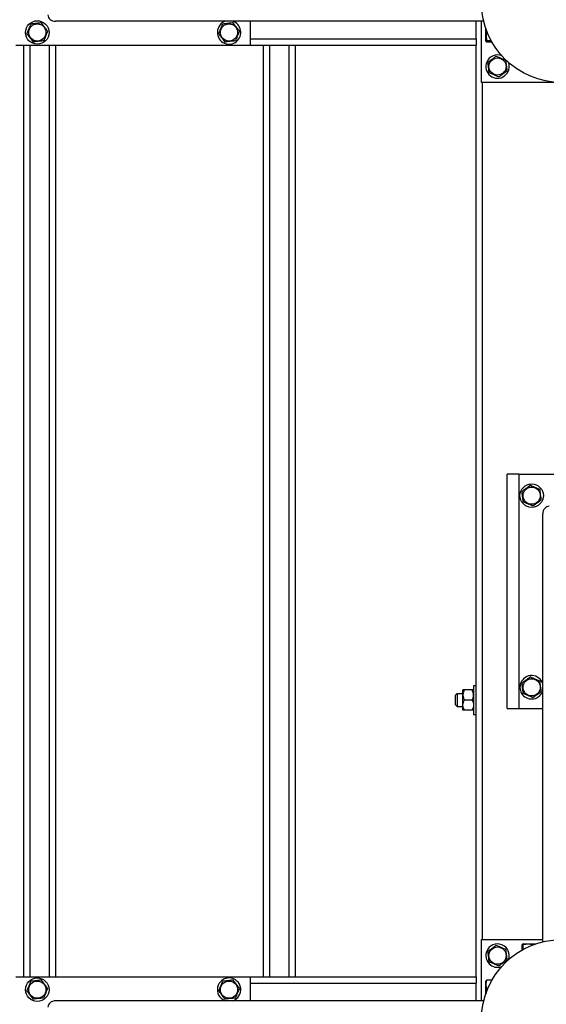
# Model space of a CAD drawing. Header units: millimetres. Extents: x 5 to 589, y 5 to 415.
# Tile 23 of 106: x 116 to 140, y 279 to 326. Entities that reach past the tile are written whole.
import ezdxf

# ---------------------------------------------------------------- set-up
doc = ezdxf.new("R2010")
doc.units = ezdxf.units.MM
doc.layers.add('TRAIT-FORT', color=4, linetype='Continuous', lineweight=25)

msp = doc.modelspace()

# ---------------------------------------------------------------- linework, layer by layer
at = {"layer": 'TRAIT-FORT', "color": 4, "linetype": 'Continuous', "lineweight": 25}
for p, q in [((137.37378, 325.42696), (117.27586, 325.42696)), ((126.42027, 324.30196), (126.42027, 325.42696)), ((137.02027, 324.60196), (137.02027, 325.42696)), ((137.27027, 322.55196), (137.27027, 325.42696)), ((137.47027, 324.49821), (137.47027, 325.09366)), ((126.42027, 324.60196), (137.02027, 324.60196)), ((137.02027, 324.60196), (137.02027, 324.30196)), ((115.42027, 324.30196), (126.42027, 324.30196)), ((115.77027, 324.30196), (115.77027, 280.55196)), ((116.07027, 324.30196), (116.07027, 280.55196)), ((116.97027, 324.30196), (116.97027, 280.55196)), ((117.27027, 324.30196), (117.27027, 280.55196)), ((126.42027, 324.30196), (137.02027, 324.30196)), ((127.02027, 324.30196), (127.02027, 280.55196)), ((127.32027, 324.30196), (127.32027, 280.55196)), ((128.22027, 324.30196), (128.22027, 280.55196)), ((128.52027, 324.30196), (128.52027, 280.55196)), ((137.02027, 280.55196), (137.02027, 324.30196)), ((137.47027, 324.49821), (137.48443, 324.47368)), ((137.72584, 324.51052), (137.52049, 324.51052)), ((137.75953, 324.44991), (137.52049, 324.44991)), ((144.77027, 322.55196), (137.27027, 322.55196)), ((137.32027, 282.30196), (137.32027, 322.55196)), ((139.02027, 304.15196), (138.47027, 304.15196)), ((138.47027, 293.15196), (138.47027, 304.15196)), ((139.02027, 304.15196), (139.02027, 293.15196)), ((139.02027, 304.15196), (143.02027, 304.15196)), ((140.14527, 282.19845), (140.14527, 302.29637)), ((137.02027, 294.22696), (136.89527, 294.22696)), ((136.89527, 294.22696), (136.89527, 293.48755)), ((136.12027, 293.85196), (136.04527, 293.77696)), ((136.04527, 293.55196), (136.04527, 293.77696)), ((136.39527, 293.85196), (136.12027, 293.85196)), ((136.12027, 293.85196), (136.12027, 293.55196)), ((136.39527, 293.78946), (136.39527, 294.02696)), ((136.39527, 293.31446), (136.39527, 293.78946)), ((136.82178, 294.02696), (136.46875, 294.02696)), ((136.04527, 293.32696), (136.04527, 293.55196)), ((136.04527, 293.32696), (136.12027, 293.25196)), ((136.12027, 293.55196), (136.12027, 293.25196)), ((136.12027, 293.25196), (136.39527, 293.25196)), ((136.39527, 293.07696), (136.39527, 293.31446)), ((136.82178, 293.55196), (136.46875, 293.55196)), ((136.89527, 293.48755), (136.89527, 292.87696)), ((138.47027, 293.15196), (139.02027, 293.15196)), ((139.02027, 293.15196), (140.14527, 293.15196)), ((136.82178, 293.07696), (136.46875, 293.07696)), ((136.89527, 292.87696), (137.02027, 292.87696)), ((137.27027, 279.42696), (137.27027, 282.30196)), ((137.27027, 282.30196), (140.14527, 282.30196)), ((139.16822, 281.8127), (139.16822, 282.05173)), ((139.21652, 282.10196), (139.19199, 282.0878)), ((139.21652, 282.10196), (139.81196, 282.10196)), ((139.22882, 281.84638), (139.22882, 282.05173)), ((115.42027, 280.55196), (126.42027, 280.55196)), ((126.42027, 279.42696), (126.42027, 280.55196)), ((126.42027, 280.55196), (137.02027, 280.55196)), ((126.42027, 280.25196), (137.02027, 280.25196)), ((137.02027, 280.55196), (137.02027, 280.25196)), ((137.02027, 279.42696), (137.02027, 280.25196)), ((137.48443, 280.38024), (137.47027, 280.35571)), ((137.47027, 279.76026), (137.47027, 280.35571)), ((137.75953, 280.40401), (137.52049, 280.40401)), ((137.56641, 280.01256), (137.52049, 280.01256)), ((137.37378, 279.42696), (117.27586, 279.42696)), ((125.20959, 279.44391), (125.25633, 279.42696))]:
    msp.add_line(p, q, dxfattribs=at)
for centre, radius in [((141.02027, 326.30196), 3.75), ((116.42027, 324.90196), 0.55), ((116.42027, 324.90196), 0.40375), ((125.42027, 324.90196), 0.40375), ((138.02027, 323.30196), 0.40375), ((139.62027, 303.15196), 0.55), ((139.62027, 303.15196), 0.40375), ((139.62027, 294.15196), 0.40375), ((141.02027, 278.55196), 3.75), ((138.02027, 281.55196), 0.40375), ((116.42027, 279.95196), 0.55), ((116.42027, 279.95196), 0.40375), ((125.42027, 279.95196), 0.40375)]:
    msp.add_circle(centre, radius, dxfattribs=at)
for centre, start, end in [((125.42027, 324.90196), 107.341443, 247.477326), ((125.42027, 324.90196), 247.477326, 72.658557), ((138.02027, 323.30196), 67.3881, 157.477326), ((138.02027, 323.30196), 157.477326, 21.007555), ((139.62027, 294.15196), 17.341443, 157.477326), ((139.62027, 294.15196), 157.477326, 342.658557), ((138.02027, 281.55196), 339.633916, 157.477326), ((138.02027, 281.55196), 157.477326, 290.366099), ((125.42027, 279.95196), 287.341443, 247.477326)]:
    msp.add_arc(centre, 0.55, start, end, dxfattribs=at)
for centre, major_axis, start_param, end_param in [((117.27586, 325.72696), (-0.35559, 0), 0, 1.57079633), ((140.44527, 302.29637), (0, 0.35559), 0, 1.57079633), ((117.27586, 279.12696), (-0.35559, 0), 4.71238898, 6.28318531)]:
    msp.add_ellipse(centre, major_axis=major_axis, ratio=0.84366149, start_param=start_param, end_param=end_param, dxfattribs=at)
for points, knots in [([(115.93327, 324.84136), (115.94985, 324.88059), (115.98337, 324.95991), (116.03303, 325.07743), (116.0805, 325.18978), (116.1096, 325.25865), (116.12429, 325.2934)], [0, 0, 0, 0, 0.26460494, 0.53494775, 0.76534313, 1, 1, 1, 1]), ([(116.61128, 325.35401), (116.54932, 325.3463), (116.44684, 325.33355), (116.29821, 325.31505), (116.19822, 325.30261), (116.14071, 325.29545), (116.12429, 325.2934)], [0, 0, 0, 0, 0.38554949, 0.63764185, 0.89654625, 1, 1, 1, 1]), ([(116.90726, 324.96256), (116.88157, 324.99654), (116.82963, 325.06522), (116.75268, 325.16699), (116.67913, 325.26428), (116.63403, 325.32392), (116.61128, 325.35401)], [0, 0, 0, 0, 0.26460494, 0.53494775, 0.76534313, 1, 1, 1, 1]), ([(124.93327, 324.84136), (124.94985, 324.88059), (124.98337, 324.95991), (125.03303, 325.07743), (125.0805, 325.18978), (125.1096, 325.25865), (125.12429, 325.2934)], [0, 0, 0, 0, 0.26460494, 0.53494775, 0.76534313, 1, 1, 1, 1]), ([(125.61128, 325.35401), (125.54932, 325.3463), (125.44684, 325.33355), (125.29821, 325.31505), (125.19822, 325.30261), (125.14071, 325.29545), (125.12429, 325.2934)], [0, 0, 0, 0, 0.38554949, 0.63764185, 0.89654625, 1, 1, 1, 1]), ([(125.90726, 324.96256), (125.88157, 324.99654), (125.82963, 325.06522), (125.75268, 325.16699), (125.67913, 325.26428), (125.63403, 325.32392), (125.61128, 325.35401)], [0, 0, 0, 0, 0.26460494, 0.53494775, 0.76534313, 1, 1, 1, 1]), ([(115.93327, 324.84136), (115.95896, 324.80738), (116.0109, 324.7387), (116.08785, 324.63693), (116.1614, 324.53964), (116.2065, 324.48), (116.22925, 324.44991)], [0, 0, 0, 0, 0.26460494, 0.53494775, 0.76534312, 1, 1, 1, 1]), ([(116.90726, 324.96256), (116.89068, 324.92333), (116.85716, 324.84401), (116.8075, 324.72649), (116.76003, 324.61414), (116.73093, 324.54527), (116.71625, 324.51052)], [0, 0, 0, 0, 0.26460494, 0.53494775, 0.76534313, 1, 1, 1, 1]), ([(124.93327, 324.84136), (124.95896, 324.80738), (125.0109, 324.7387), (125.08785, 324.63693), (125.1614, 324.53964), (125.2065, 324.48), (125.22925, 324.44991)], [0, 0, 0, 0, 0.26460494, 0.53494775, 0.76534312, 1, 1, 1, 1]), ([(125.90726, 324.96256), (125.89068, 324.92333), (125.85716, 324.84401), (125.8075, 324.72649), (125.76003, 324.61414), (125.73093, 324.54527), (125.71625, 324.51052)], [0, 0, 0, 0, 0.26460494, 0.53494775, 0.76534313, 1, 1, 1, 1]), ([(137.52049, 324.96256), (137.50953, 324.92333), (137.48736, 324.84401), (137.47926, 324.72649), (137.49116, 324.61414), (137.51066, 324.54527), (137.52049, 324.51052)], [0, 0, 0, 0, 0.26460494, 0.53494775, 0.76534313, 1, 1, 1, 1]), ([(116.71625, 324.51052), (116.65429, 324.5028), (116.55181, 324.49005), (116.40318, 324.47156), (116.30319, 324.45911), (116.24567, 324.45195), (116.22925, 324.44991)], [0, 0, 0, 0, 0.385549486, 0.637641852, 0.896546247, 1, 1, 1, 1]), ([(125.71625, 324.51052), (125.65429, 324.5028), (125.55181, 324.49005), (125.40318, 324.47156), (125.30319, 324.45911), (125.24567, 324.45195), (125.22925, 324.44991)], [0, 0, 0, 0, 0.385549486, 0.637641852, 0.896546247, 1, 1, 1, 1]), ([(137.52049, 324.51052), (137.50531, 324.5028), (137.48019, 324.49005), (137.48252, 324.47156), (137.49996, 324.45911), (137.51593, 324.45195), (137.52049, 324.44991)], [0, 0, 0, 0, 0.385549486, 0.637641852, 0.896546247, 1, 1, 1, 1]), ([(137.95966, 323.78895), (137.92569, 323.76326), (137.857, 323.71133), (137.75523, 323.63438), (137.65795, 323.56082), (137.59831, 323.51573), (137.56822, 323.49297)], [0, 0, 0, 0, 0.26460494, 0.53494775, 0.76534312, 1, 1, 1, 1]), ([(137.95966, 323.78895), (137.9989, 323.77237), (138.07822, 323.73886), (138.19574, 323.6892), (138.30808, 323.64173), (138.37696, 323.61262), (138.41171, 323.59794)], [0, 0, 0, 0, 0.264604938, 0.534947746, 0.765343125, 1, 1, 1, 1]), ([(137.62882, 323.00598), (137.62111, 323.06794), (137.60836, 323.17041), (137.58986, 323.31904), (137.57742, 323.41904), (137.57026, 323.47655), (137.56822, 323.49297)], [0, 0, 0, 0, 0.38554949, 0.63764185, 0.89654625, 1, 1, 1, 1]), ([(138.47231, 323.11095), (138.4646, 323.17291), (138.45185, 323.27538), (138.43335, 323.42401), (138.42091, 323.52401), (138.41375, 323.58152), (138.41171, 323.59794)], [0, 0, 0, 0, 0.38554949, 0.63764185, 0.89654625, 1, 1, 1, 1]), ([(138.08087, 322.81497), (138.04164, 322.83155), (137.96231, 322.86506), (137.84479, 322.91472), (137.73245, 322.96219), (137.66357, 322.9913), (137.62882, 323.00598)], [0, 0, 0, 0, 0.26460494, 0.53494775, 0.76534313, 1, 1, 1, 1]), ([(138.08087, 322.81497), (138.11484, 322.84066), (138.18353, 322.89259), (138.2853, 322.96954), (138.38258, 323.0431), (138.44222, 323.08819), (138.47231, 323.11095)], [0, 0, 0, 0, 0.26460494, 0.53494775, 0.76534313, 1, 1, 1, 1]), ([(139.55966, 303.63895), (139.52569, 303.61326), (139.457, 303.56133), (139.35523, 303.48438), (139.25795, 303.41082), (139.19831, 303.36573), (139.16822, 303.34297)], [0, 0, 0, 0, 0.26460494, 0.53494775, 0.76534312, 1, 1, 1, 1]), ([(139.22882, 302.85598), (139.22111, 302.91794), (139.20836, 303.02041), (139.18986, 303.16904), (139.17742, 303.26904), (139.17026, 303.32655), (139.16822, 303.34297)], [0, 0, 0, 0, 0.38554949, 0.63764185, 0.89654625, 1, 1, 1, 1]), ([(139.55966, 303.63895), (139.5989, 303.62237), (139.67822, 303.58886), (139.79574, 303.5392), (139.90808, 303.49173), (139.97696, 303.46262), (140.01171, 303.44794)], [0, 0, 0, 0, 0.264604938, 0.534947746, 0.765343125, 1, 1, 1, 1]), ([(140.07231, 302.96095), (140.0646, 303.02291), (140.05185, 303.12538), (140.03335, 303.27401), (140.02091, 303.37401), (140.01375, 303.43152), (140.01171, 303.44794)], [0, 0, 0, 0, 0.38554949, 0.63764185, 0.89654625, 1, 1, 1, 1]), ([(139.68087, 302.66497), (139.64164, 302.68155), (139.56231, 302.71506), (139.44479, 302.76472), (139.33245, 302.81219), (139.26357, 302.8413), (139.22882, 302.85598)], [0, 0, 0, 0, 0.26460494, 0.53494775, 0.76534313, 1, 1, 1, 1]), ([(139.68087, 302.66497), (139.71484, 302.69066), (139.78353, 302.74259), (139.8853, 302.81954), (139.98258, 302.8931), (140.04222, 302.93819), (140.07231, 302.96095)], [0, 0, 0, 0, 0.26460494, 0.53494775, 0.76534313, 1, 1, 1, 1]), ([(139.55966, 294.63895), (139.52569, 294.61326), (139.457, 294.56133), (139.35523, 294.48438), (139.25795, 294.41082), (139.19831, 294.36573), (139.16822, 294.34297)], [0, 0, 0, 0, 0.26460494, 0.53494775, 0.76534312, 1, 1, 1, 1]), ([(139.55966, 294.63895), (139.5989, 294.62237), (139.67822, 294.58886), (139.79574, 294.5392), (139.90808, 294.49173), (139.97696, 294.46262), (140.01171, 294.44794)], [0, 0, 0, 0, 0.264604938, 0.534947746, 0.765343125, 1, 1, 1, 1]), ([(139.22882, 293.85598), (139.22111, 293.91794), (139.20836, 294.02041), (139.18986, 294.16904), (139.17742, 294.26904), (139.17026, 294.32655), (139.16822, 294.34297)], [0, 0, 0, 0, 0.38554949, 0.63764185, 0.89654625, 1, 1, 1, 1]), ([(140.07231, 293.96095), (140.0646, 294.02291), (140.05185, 294.12538), (140.03335, 294.27401), (140.02091, 294.37401), (140.01375, 294.43152), (140.01171, 294.44794)], [0, 0, 0, 0, 0.38554949, 0.63764185, 0.89654625, 1, 1, 1, 1]), ([(136.46875, 294.02696), (136.45986, 294.01088), (136.44205, 293.97863), (136.42036, 293.92778), (136.40409, 293.87462), (136.39624, 293.82798), (136.39552, 293.79941), (136.39527, 293.78946)], [0, 0, 0, 0, 0.21551689, 0.43222603, 0.65445729, 0.87968778, 1, 1, 1, 1]), ([(136.46875, 294.02696), (136.46109, 294.02696), (136.44574, 294.02696), (136.42753, 294.02696), (136.41333, 294.02696), (136.40325, 294.02696), (136.39655, 294.02696), (136.39569, 294.02696), (136.39527, 294.02696)], [0, 0, 0, 0, 0.18482945, 0.3703669, 0.5252225, 0.68091173, 0.83977606, 1, 1, 1, 1]), ([(136.39527, 293.78946), (136.39631, 293.76881), (136.39843, 293.72707), (136.41481, 293.66633), (136.43819, 293.60759), (136.45853, 293.57056), (136.46875, 293.55196)], [0, 0, 0, 0, 0.24957627, 0.50436073, 0.75104521, 1, 1, 1, 1]), ([(136.89527, 293.78946), (136.89422, 293.81011), (136.8921, 293.85185), (136.87572, 293.91259), (136.85234, 293.97133), (136.832, 294.00836), (136.82178, 294.02696)], [0, 0, 0, 0, 0.24957627, 0.50436073, 0.75104521, 1, 1, 1, 1]), ([(136.89527, 294.02696), (136.89487, 294.02696), (136.89407, 294.02696), (136.88764, 294.02696), (136.8776, 294.02696), (136.86321, 294.02696), (136.84482, 294.02696), (136.82947, 294.02696), (136.82178, 294.02696)], [0, 0, 0, 0, 0.15439072, 0.31007787, 0.46935595, 0.62963384, 0.81441215, 1, 1, 1, 1]), ([(136.82178, 293.55196), (136.83067, 293.56804), (136.84848, 293.60029), (136.87018, 293.65114), (136.88644, 293.7043), (136.89429, 293.75094), (136.89501, 293.77951), (136.89527, 293.78946)], [0, 0, 0, 0, 0.21551689, 0.43222603, 0.65445729, 0.87968778, 1, 1, 1, 1]), ([(139.68087, 293.66497), (139.64164, 293.68155), (139.56231, 293.71506), (139.44479, 293.76472), (139.33245, 293.81219), (139.26357, 293.8413), (139.22882, 293.85598)], [0, 0, 0, 0, 0.26460494, 0.53494775, 0.76534313, 1, 1, 1, 1]), ([(139.68087, 293.66497), (139.71484, 293.69066), (139.78353, 293.74259), (139.8853, 293.81954), (139.98258, 293.8931), (140.04222, 293.93819), (140.07231, 293.96095)], [0, 0, 0, 0, 0.26460494, 0.53494775, 0.76534313, 1, 1, 1, 1]), ([(136.39527, 293.31446), (136.39631, 293.33511), (136.39843, 293.37685), (136.41481, 293.43759), (136.43819, 293.49633), (136.45853, 293.53336), (136.46875, 293.55196)], [0, 0, 0, 0, 0.24957627, 0.50436073, 0.75104521, 1, 1, 1, 1]), ([(136.46875, 293.07696), (136.45986, 293.09304), (136.44205, 293.12529), (136.42036, 293.17614), (136.40409, 293.2293), (136.39624, 293.27594), (136.39552, 293.30451), (136.39527, 293.31446)], [0, 0, 0, 0, 0.21551689, 0.43222603, 0.65445729, 0.87968778, 1, 1, 1, 1]), ([(136.82178, 293.55196), (136.83067, 293.53588), (136.84848, 293.50363), (136.87018, 293.45278), (136.88644, 293.39962), (136.89429, 293.35298), (136.89501, 293.32441), (136.89527, 293.31446)], [0, 0, 0, 0, 0.21551689, 0.43222603, 0.65445729, 0.87968778, 1, 1, 1, 1]), ([(136.89527, 293.31446), (136.89422, 293.29381), (136.8921, 293.25207), (136.87572, 293.19133), (136.85234, 293.13259), (136.832, 293.09556), (136.82178, 293.07696)], [0, 0, 0, 0, 0.24957627, 0.50436073, 0.75104521, 1, 1, 1, 1]), ([(136.46875, 293.07696), (136.46109, 293.07696), (136.44574, 293.07696), (136.42753, 293.07696), (136.41333, 293.07696), (136.40325, 293.07696), (136.39655, 293.07696), (136.39569, 293.07696), (136.39527, 293.07696)], [0, 0, 0, 0, 0.18482945, 0.3703669, 0.5252225, 0.68091173, 0.83977606, 1, 1, 1, 1]), ([(136.89527, 293.07696), (136.89487, 293.07696), (136.89407, 293.07696), (136.88764, 293.07696), (136.8776, 293.07696), (136.86321, 293.07696), (136.84482, 293.07696), (136.82947, 293.07696), (136.82178, 293.07696)], [0, 0, 0, 0, 0.15439072, 0.31007787, 0.46935595, 0.62963384, 0.81441215, 1, 1, 1, 1]), ([(139.22882, 282.05173), (139.22111, 282.06692), (139.20836, 282.09204), (139.18986, 282.08971), (139.17742, 282.07226), (139.17026, 282.05629), (139.16822, 282.05173)], [0, 0, 0, 0, 0.38554949, 0.63764185, 0.89654625, 1, 1, 1, 1]), ([(139.68087, 282.05173), (139.64164, 282.0627), (139.56231, 282.08486), (139.44479, 282.09297), (139.33245, 282.08107), (139.26357, 282.06157), (139.22882, 282.05173)], [0, 0, 0, 0, 0.26460494, 0.53494775, 0.76534313, 1, 1, 1, 1]), ([(137.95966, 282.03895), (137.92569, 282.01326), (137.857, 281.96133), (137.75523, 281.88438), (137.65795, 281.81082), (137.59831, 281.76573), (137.56822, 281.74297)], [0, 0, 0, 0, 0.26460494, 0.53494775, 0.76534312, 1, 1, 1, 1]), ([(137.62882, 281.25598), (137.62111, 281.31794), (137.60836, 281.42041), (137.58986, 281.56904), (137.57742, 281.66904), (137.57026, 281.72655), (137.56822, 281.74297)], [0, 0, 0, 0, 0.38554949, 0.63764185, 0.89654625, 1, 1, 1, 1]), ([(137.95966, 282.03895), (137.9989, 282.02237), (138.07822, 281.98886), (138.19574, 281.9392), (138.30808, 281.89173), (138.37696, 281.86262), (138.41171, 281.84794)], [0, 0, 0, 0, 0.264604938, 0.534947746, 0.765343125, 1, 1, 1, 1]), ([(138.47231, 281.36095), (138.4646, 281.42291), (138.45185, 281.52538), (138.43335, 281.67401), (138.42091, 281.77401), (138.41375, 281.83152), (138.41171, 281.84794)], [0, 0, 0, 0, 0.38554949, 0.63764185, 0.89654625, 1, 1, 1, 1]), ([(138.08087, 281.06497), (138.04164, 281.08155), (137.96231, 281.11506), (137.84479, 281.16472), (137.73245, 281.21219), (137.66357, 281.2413), (137.62882, 281.25598)], [0, 0, 0, 0, 0.26460494, 0.53494775, 0.76534313, 1, 1, 1, 1]), ([(138.08087, 281.06497), (138.11484, 281.09066), (138.18353, 281.14259), (138.2853, 281.21954), (138.38258, 281.2931), (138.44222, 281.33819), (138.47231, 281.36095)], [0, 0, 0, 0, 0.26460494, 0.53494775, 0.76534313, 1, 1, 1, 1]), ([(115.93327, 279.89136), (115.94985, 279.93059), (115.98337, 280.00991), (116.03303, 280.12743), (116.0805, 280.23978), (116.1096, 280.30865), (116.12429, 280.3434)], [0, 0, 0, 0, 0.26460494, 0.53494775, 0.76534313, 1, 1, 1, 1]), ([(116.61128, 280.40401), (116.54932, 280.3963), (116.44684, 280.38355), (116.29821, 280.36505), (116.19822, 280.35261), (116.14071, 280.34545), (116.12429, 280.3434)], [0, 0, 0, 0, 0.38554949, 0.63764185, 0.89654625, 1, 1, 1, 1]), ([(116.90726, 280.01256), (116.88157, 280.04654), (116.82963, 280.11522), (116.75268, 280.21699), (116.67913, 280.31428), (116.63403, 280.37392), (116.61128, 280.40401)], [0, 0, 0, 0, 0.26460494, 0.53494775, 0.76534313, 1, 1, 1, 1]), ([(124.93327, 279.89136), (124.94985, 279.93059), (124.98337, 280.00991), (125.03303, 280.12743), (125.0805, 280.23978), (125.1096, 280.30865), (125.12429, 280.3434)], [0, 0, 0, 0, 0.26460494, 0.53494775, 0.76534313, 1, 1, 1, 1]), ([(125.61128, 280.40401), (125.54932, 280.3963), (125.44684, 280.38355), (125.29821, 280.36505), (125.19822, 280.35261), (125.14071, 280.34545), (125.12429, 280.3434)], [0, 0, 0, 0, 0.38554949, 0.63764185, 0.89654625, 1, 1, 1, 1]), ([(125.90726, 280.01256), (125.88157, 280.04654), (125.82963, 280.11522), (125.75268, 280.21699), (125.67913, 280.31428), (125.63403, 280.37392), (125.61128, 280.40401)], [0, 0, 0, 0, 0.26460494, 0.53494775, 0.76534313, 1, 1, 1, 1]), ([(137.52049, 280.01256), (137.50953, 280.04654), (137.48736, 280.11522), (137.47926, 280.21699), (137.49116, 280.31428), (137.51066, 280.37392), (137.52049, 280.40401)], [0, 0, 0, 0, 0.26460494, 0.53494775, 0.76534313, 1, 1, 1, 1]), ([(137.52049, 280.40401), (137.5025, 280.39632), (137.48408, 280.38845), (137.48474, 280.38037), (137.48476, 280.38018)], [0, 0, 0, 0, 0.9774919, 1, 1, 1, 1]), ([(115.93327, 279.89136), (115.95896, 279.85738), (116.0109, 279.7887), (116.08785, 279.68693), (116.1614, 279.58964), (116.2065, 279.53), (116.22925, 279.49991)], [0, 0, 0, 0, 0.26460494, 0.53494775, 0.76534312, 1, 1, 1, 1]), ([(116.90726, 280.01256), (116.89068, 279.97333), (116.85716, 279.89401), (116.8075, 279.77649), (116.76003, 279.66414), (116.73093, 279.59527), (116.71625, 279.56052)], [0, 0, 0, 0, 0.26460494, 0.53494775, 0.76534313, 1, 1, 1, 1]), ([(124.93327, 279.89136), (124.95896, 279.85738), (125.0109, 279.7887), (125.08785, 279.68693), (125.1614, 279.58964), (125.2065, 279.53), (125.22925, 279.49991)], [0, 0, 0, 0, 0.26460494, 0.53494775, 0.76534312, 1, 1, 1, 1]), ([(125.90726, 280.01256), (125.89068, 279.97333), (125.85716, 279.89401), (125.8075, 279.77649), (125.76003, 279.66414), (125.73093, 279.59527), (125.71625, 279.56052)], [0, 0, 0, 0, 0.26460494, 0.53494775, 0.76534313, 1, 1, 1, 1]), ([(137.52049, 280.01256), (137.50921, 279.97332), (137.48644, 279.89411), (137.484, 279.81219), (137.48277, 279.77085)], [0, 0, 0, 0, 0.49541808, 1, 1, 1, 1]), ([(116.71625, 279.56052), (116.65429, 279.5528), (116.55181, 279.54005), (116.40318, 279.52156), (116.30319, 279.50911), (116.24567, 279.50195), (116.22925, 279.49991)], [0, 0, 0, 0, 0.385549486, 0.637641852, 0.896546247, 1, 1, 1, 1]), ([(125.71625, 279.56052), (125.65429, 279.5528), (125.55181, 279.54005), (125.40318, 279.52156), (125.30319, 279.50911), (125.24567, 279.50195), (125.22925, 279.49991)], [0, 0, 0, 0, 0.385549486, 0.637641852, 0.896546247, 1, 1, 1, 1])]:
    msp.add_open_spline(points, degree=3, knots=knots, dxfattribs=at)

doc.saveas('drawing.dxf')
